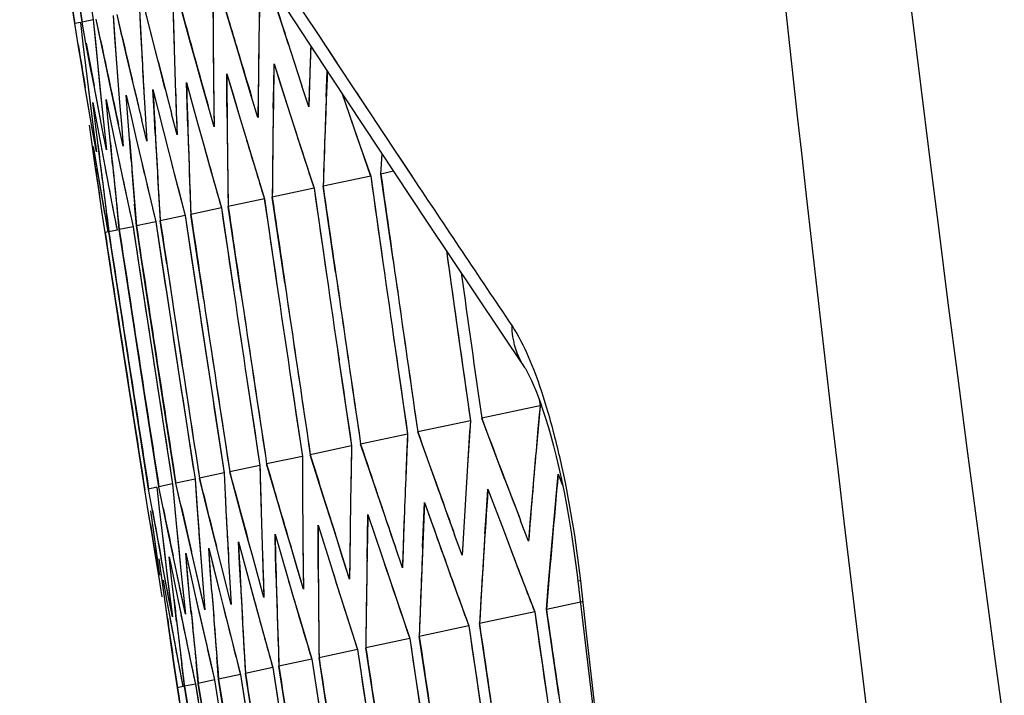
# Model space of a CAD drawing. Header units: millimetres. Extents: x 0 to 420, y 0 to 297.
# Tile 101 of 139: x 280.97 to 283.11, y 183.28 to 184.75. Entities that reach past the tile are written whole.
import ezdxf

# ---------------------------------------------------------------- set-up
doc = ezdxf.new("R2010")
doc.units = ezdxf.units.MM
doc.header["$LTSCALE"] = 23.1
doc.header["$PDMODE"] = 3
doc.header["$PDSIZE"] = 0.3125
doc.layers.get('0').update_dxf_attribs({"linetype": 'CONTINUOUS'})
doc.layers.get('Defpoints').update_dxf_attribs({"linetype": 'CONTINUOUS'})
for name, color, linetype in [('06___PRT_ALL_SURFS', 7, 'CONTINUOUS'), ('DIM_PILOTEES', 7, 'CONTINUOUS'), ('LAY0001', 7, 'CONTINUOUS')]:
    doc.layers.add(name, color=color, linetype=linetype)
doc.styles.get("Standard").update_dxf_attribs({"font": 'txt', "width": 0.7})
doc.dimstyles.new('DIMSTYLE_8', dxfattribs={"dimtxt": 2.5, "dimasz": 3.5, "dimexe": 2, "dimexo": 0, "dimgap": 2.5, "dimtad": 1, "dimdsep": 46, "dimtxsty": 'Standard', "dimblk": '_FILLED', "dimblk1": '_FILLED', "dimblk2": '_FILLED', "dimcen": 0.09, "dimazin": 2, "dimtp": 0.5, "dimtm": 0.5, "dimtfac": 1, "dimtofl": 0, "dimtmove": 0, "dimatfit": 3, "dimldrblk": '_FILLED', "dimfxl": 0, "dimtolj": 1, "dimarcsym": 0})

# ---------------------------------------------------------------- blocks, each defined once
blk = doc.blocks.new('_FILLED')
at = {"color": 0, "linetype": 'ByBlock'}
blk.add_solid([(0, 0), (-1, 0.14286), (-1, -0.14286)], dxfattribs=at)
blk = doc.blocks.new('*D15')
at = {"layer": 'Defpoints', "color": 0, "linetype": 'Continuous'}
for p in [(251.4334, 253.1331), (302.5299, 202.0365), (251.4334, 150.94), (353.6265, 150.94)]:
    blk.add_point(p, dxfattribs=at)
at = {"layer": 'DIM_PILOTEES', "color": 0, "linetype": 'Continuous', "lineweight": -2}
for p, q in [((251.4334, 150.94), (252.8476, 152.3542)), ((353.6265, 150.94), (352.2123, 152.3542))]:
    blk.add_line(p, q, dxfattribs=at)
blk.add_arc((302.5299, 202.0365), 72.2614, 317.775406, 222.224594, dxfattribs=at)
at = {"layer": 'DIM_PILOTEES', "color": 0, "linetype": 'Continuous', "lineweight": -2, "xscale": 3.5, "yscale": 3.5, "zscale": 3.5}
for p, rotation in [((251.4334, 150.94), 313.6122967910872), ((353.6265, 150.94), 226.3877032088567)]:
    blk.add_blockref('_FILLED', p, dxfattribs=dict(at, rotation=rotation))
at = {"layer": 'DIM_PILOTEES', "color": 0, "linetype": 'Continuous', "insert": (305.9941, 280.0544), "char_height": 2.5, "width": 14.285714, "attachment_point": 2, "rotation": 357.4576, "line_spacing_factor": 0.9}
blk.add_mtext('\\A1;{\\ftxt;\\W0.0001;\\H0.0001;\\~}{\\ftxt;\\W3.1428571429;\\H2.5; }{\\ftxt;\\W0.0001;\\H0.0001;\\~}{\\ftxt;\\W0.0001;\\H0.0001;\\~}{\\ftxt;\\W0.6666666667;\\H2.5; }{\\ftxt;\\W0.0001;\\H0.0001;\\~}', dxfattribs=at)

msp = doc.modelspace()

# ---------------------------------------------------------------- linework, layer by layer
at = {"color": 7, "linetype": 'Continuous'}
for p, q in [((281.4514, 184.922), (281.6467, 184.6242)), ((281.0872, 184.7431), (281.0732, 184.8366)), ((281.1031, 184.7465), (281.0892, 184.84)), ((281.1137, 184.8452), (281.1276, 184.7517)), ((281.5377, 184.7427), (281.5088, 184.8328)), ((281.4311, 184.7201), (281.4041, 184.8105)), ((281.551, 184.8191), (281.6153, 184.7213)), ((281.3394, 184.7006), (281.3144, 184.7914)), ((281.1705, 184.7609), (281.174, 184.7135)), ((281.2005, 184.671), (281.1792, 184.7627)), ((281.2282, 184.7731), (281.2306, 184.7256)), ((281.2626, 184.6842), (281.2394, 184.7755)), ((281.0994, 184.7457), (281.0872, 184.7431)), ((281.0948, 184.6967), (281.0872, 184.7431)), ((281.0994, 184.7457), (281.105, 184.6989)), ((281.1276, 184.7517), (281.1031, 184.7465)), ((281.1117, 184.7003), (281.1031, 184.7465)), ((281.1276, 184.7517), (281.1321, 184.7046)), ((281.1531, 184.661), (281.1338, 184.7531)), ((281.5522, 184.6976), (281.5377, 184.7427)), ((281.4447, 184.6748), (281.4311, 184.7201)), ((281.6153, 184.7213), (281.6572, 184.6581)), ((281.6153, 184.7213), (281.6563, 184.6591)), ((281.1025, 184.6502), (281.0948, 184.6967)), ((281.105, 184.6989), (281.1106, 184.6519)), ((281.1204, 184.654), (281.1117, 184.7003)), ((281.1321, 184.7046), (281.1367, 184.6575)), ((281.174, 184.7135), (281.1775, 184.6662)), ((281.3521, 184.6551), (281.3394, 184.7006)), ((281.2743, 184.6386), (281.2626, 184.6842)), ((281.4584, 184.6295), (281.4447, 184.6748)), ((281.6008, 184.6942), (281.5996, 184.6595)), ((281.1292, 184.6077), (281.1204, 184.654)), ((281.1367, 184.6575), (281.1462, 184.5631)), ((281.1629, 184.6149), (281.1531, 184.661)), ((281.1775, 184.6662), (281.1849, 184.5713)), ((281.2112, 184.6252), (281.2005, 184.671)), ((281.3648, 184.6096), (281.3521, 184.6551)), ((281.5201, 184.6073), (281.521, 184.6555)), ((281.521, 184.6555), (281.5353, 184.6105)), ((281.5996, 184.6595), (281.5979, 184.6108)), ((281.6563, 184.6591), (281.6989, 184.5946)), ((281.1102, 184.6037), (281.1025, 184.6502)), ((281.1106, 184.6519), (281.1222, 184.558)), ((281.2835, 184.6029), (281.2743, 184.6386)), ((281.4185, 184.5857), (281.4183, 184.6337)), ((281.4183, 184.6337), (281.4317, 184.5885)), ((281.487, 184.6355), (281.4865, 184.5871)), ((281.6346, 184.5835), (281.6368, 184.6393)), ((281.3318, 184.5672), (281.3305, 184.615)), ((281.3305, 184.615), (281.3429, 184.5696)), ((281.3893, 184.6148), (281.3899, 184.5666)), ((281.4722, 184.5841), (281.4584, 184.6295)), ((281.5353, 184.6105), (281.5496, 184.5654)), ((281.5979, 184.6108), (281.5964, 184.5622)), ((281.1181, 184.5571), (281.1102, 184.6037)), ((281.1381, 184.5614), (281.1292, 184.6077)), ((281.2599, 184.552), (281.2575, 184.5995)), ((281.2575, 184.5995), (281.2689, 184.5539)), ((281.3064, 184.5972), (281.3081, 184.5492)), ((281.3777, 184.564), (281.3648, 184.6096)), ((281.5193, 184.559), (281.5201, 184.6073)), ((281.5964, 184.5622), (281.5816, 184.6074)), ((281.6693, 184.5901), (281.6845, 184.5459)), ((281.6989, 184.5946), (281.7218, 184.56)), ((281.7003, 184.593), (281.7232, 184.5584)), ((281.1267, 184.5717), (281.1352, 184.5255)), ((281.1323, 184.5248), (281.1267, 184.5717)), ((281.1601, 184.5308), (281.1556, 184.5779)), ((281.1556, 184.5779), (281.1651, 184.5318)), ((281.1849, 184.5713), (281.1888, 184.5239)), ((281.2027, 184.5398), (281.1992, 184.5871)), ((281.1992, 184.5871), (281.2097, 184.5413)), ((281.2383, 184.5827), (281.2411, 184.535)), ((281.3333, 184.5194), (281.3318, 184.5672)), ((281.3429, 184.5696), (281.3554, 184.5241)), ((281.4189, 184.5376), (281.4185, 184.5857)), ((281.4317, 184.5885), (281.4451, 184.5432)), ((281.486, 184.5387), (281.4722, 184.5841)), ((281.4865, 184.5871), (281.486, 184.5387)), ((281.1261, 184.5105), (281.1181, 184.5571)), ((281.1222, 184.558), (281.1281, 184.511)), ((281.1471, 184.515), (281.1381, 184.5614)), ((281.1462, 184.5631), (281.1511, 184.5159)), ((281.2624, 184.5044), (281.2599, 184.552)), ((281.2689, 184.5539), (281.2805, 184.5082)), ((281.3099, 184.5013), (281.2979, 184.5471)), ((281.3081, 184.5492), (281.3099, 184.5013)), ((281.3906, 184.5184), (281.3777, 184.564)), ((281.3899, 184.5666), (281.3906, 184.5184)), ((281.5496, 184.5654), (281.5641, 184.5203)), ((281.6845, 184.5459), (281.6999, 184.501)), ((281.7218, 184.56), (281.7887, 184.4591)), ((281.1379, 184.4779), (281.1323, 184.5248)), ((281.1352, 184.5255), (281.1439, 184.4792)), ((281.1648, 184.4836), (281.1601, 184.5308)), ((281.1651, 184.5318), (281.1748, 184.4857)), ((281.2062, 184.4924), (281.2027, 184.5398)), ((281.2097, 184.5413), (281.2203, 184.4954)), ((281.244, 184.4873), (281.233, 184.5333)), ((281.2411, 184.535), (281.244, 184.4873)), ((281.4451, 184.5432), (281.4586, 184.4979)), ((281.1257, 184.4753), (281.119, 184.522)), ((281.1342, 184.4639), (281.1261, 184.5105)), ((281.1281, 184.511), (281.1342, 184.4639)), ((281.1561, 184.4686), (281.1471, 184.515)), ((281.1511, 184.5159), (281.1561, 184.4686)), ((281.1927, 184.4764), (281.1827, 184.5226)), ((281.1888, 184.5239), (281.1927, 184.4764)), ((281.2805, 184.5082), (281.2921, 184.4625)), ((281.3554, 184.5241), (281.368, 184.4786)), ((281.5641, 184.5203), (281.5786, 184.4752)), ((281.1748, 184.4857), (281.1845, 184.4396)), ((281.2203, 184.4954), (281.231, 184.4495)), ((281.4586, 184.4979), (281.4723, 184.4526)), ((281.6999, 184.501), (281.7312, 184.411)), ((281.1394, 184.3818), (281.1257, 184.4753)), ((281.1276, 184.4757), (281.1353, 184.4292)), ((281.1439, 184.4792), (281.1526, 184.4329)), ((281.2921, 184.4625), (281.3039, 184.4168)), ((281.368, 184.4786), (281.3807, 184.4331)), ((281.5786, 184.4752), (281.608, 184.3848)), ((281.1845, 184.4396), (281.1943, 184.3935)), ((281.231, 184.4495), (281.2417, 184.4036)), ((281.4723, 184.4526), (281.4998, 184.3618)), ((281.7535, 184.4157), (281.7559, 184.4594)), ((281.7887, 184.4591), (281.8222, 184.4088)), ((281.7895, 184.4582), (281.8213, 184.4101)), ((281.1353, 184.4292), (281.1432, 184.3826)), ((281.1526, 184.4329), (281.1614, 184.3865)), ((281.3807, 184.4331), (281.4063, 184.3419)), ((281.781, 184.4216), (281.7535, 184.4157)), ((281.2417, 184.4036), (281.2526, 184.3576)), ((281.3039, 184.4168), (281.3276, 184.3252)), ((281.7312, 184.411), (281.6278, 184.389)), ((281.78, 184.2286), (281.7535, 184.4157)), ((281.1463, 184.335), (281.1394, 184.3818)), ((281.1432, 184.3826), (281.1511, 184.336)), ((281.1614, 184.3865), (281.1703, 184.3401)), ((281.1943, 184.3935), (281.2041, 184.3473)), ((281.608, 184.3848), (281.5171, 184.3655)), ((281.6548, 184.202), (281.6278, 184.389)), ((281.2526, 184.3576), (281.2635, 184.3116)), ((281.4998, 184.3618), (281.4211, 184.3451)), ((281.5444, 184.1785), (281.5171, 184.3655)), ((281.1534, 184.2882), (281.1463, 184.335)), ((281.1615, 184.2899), (281.1554, 184.3369)), ((281.1703, 184.3401), (281.1793, 184.2937)), ((281.1842, 184.2947), (281.1792, 184.342)), ((281.2041, 184.3473), (281.2141, 184.3011)), ((281.2215, 184.3026), (281.2175, 184.3501)), ((281.4063, 184.3419), (281.3399, 184.3278)), ((281.4488, 184.1582), (281.4211, 184.3451)), ((281.2635, 184.3116), (281.2215, 184.3026)), ((281.2635, 184.3116), (281.2776, 184.2182)), ((281.3276, 184.3252), (281.2734, 184.3137)), ((281.2874, 184.2203), (281.2734, 184.3137)), ((281.3276, 184.3252), (281.3416, 184.2318)), ((281.3539, 184.2344), (281.3399, 184.3278)), ((281.1793, 184.2937), (281.1534, 184.2882)), ((281.1757, 184.1965), (281.1615, 184.2899)), ((281.2141, 184.3011), (281.1842, 184.2947)), ((281.1984, 184.2013), (281.1842, 184.2947)), ((281.2141, 184.3011), (281.2283, 184.2077)), ((281.2356, 184.2093), (281.2215, 184.3026)), ((281.1766, 184.1363), (281.1534, 184.2882)), ((281.896, 184.2487), (281.9216, 184.0659)), ((281.3416, 184.2318), (281.3838, 183.9516)), ((281.3679, 184.141), (281.3539, 184.2344)), ((281.2283, 184.2077), (281.2425, 184.1143)), ((281.2785, 183.9292), (281.2356, 184.2093)), ((281.2189, 183.9165), (281.1757, 184.1965)), ((281.2415, 183.9213), (281.1984, 184.2013)), ((281.2254, 183.8214), (281.1766, 184.1363)), ((281.2425, 184.1143), (281.2856, 183.8342)), ((281.9216, 184.0659), (281.9482, 183.8787)), ((281.7845, 184.0367), (281.8115, 183.8496)), ((281.6622, 184.0107), (281.6897, 183.8237)), ((281.462, 183.9682), (281.4902, 183.7813)), ((281.5548, 183.9879), (281.5826, 183.801)), ((281.3838, 183.9516), (281.4123, 183.7648)), ((281.2929, 183.8358), (281.2785, 183.9292)), ((282.0978, 183.9249), (282.0998, 183.9109)), ((281.2334, 183.8232), (281.2189, 183.9165)), ((281.2559, 183.8279), (281.2415, 183.9213)), ((282.1026, 183.9115), (281.9728, 183.8839)), ((282.0064, 183.7949), (281.9728, 183.8839)), ((281.9482, 183.8787), (281.8336, 183.8543)), ((281.8115, 183.8496), (281.7093, 183.8279)), ((281.8655, 183.7649), (281.8336, 183.8543)), ((281.24, 183.7281), (281.2254, 183.8214)), ((281.248, 183.7298), (281.2334, 183.8232)), ((281.2704, 183.7346), (281.2559, 183.8279)), ((281.2856, 183.8342), (281.3001, 183.7409)), ((281.3073, 183.7424), (281.2929, 183.8358)), ((281.6897, 183.8237), (281.5997, 183.8046)), ((281.7393, 183.7381), (281.7093, 183.8279)), ((281.5826, 183.801), (281.5048, 183.7844)), ((281.6279, 183.7144), (281.5997, 183.8046)), ((281.4902, 183.7813), (281.4245, 183.7674)), ((281.5312, 183.6938), (281.5048, 183.7844)), ((282.0234, 183.7503), (282.0064, 183.7949)), ((281.4123, 183.7648), (281.3587, 183.7534)), ((281.3813, 183.662), (281.3587, 183.7534)), ((281.4123, 183.7648), (281.4146, 183.7172)), ((281.449, 183.6764), (281.4245, 183.7674)), ((281.8815, 183.7201), (281.8655, 183.7649)), ((282.087, 183.7669), (282.0827, 183.7147)), ((282.1347, 183.7134), (282.1392, 183.7624)), ((282.1392, 183.7624), (282.1488, 183.7382)), ((281.2656, 183.7336), (281.248, 183.7298)), ((281.2656, 183.7336), (281.2711, 183.6867)), ((281.3001, 183.7409), (281.2704, 183.7346)), ((281.2892, 183.6424), (281.2704, 183.7346)), ((281.3001, 183.7409), (281.3045, 183.6938)), ((281.349, 183.7513), (281.3073, 183.7424)), ((281.328, 183.6507), (281.3073, 183.7424)), ((281.349, 183.7513), (281.3523, 183.7039)), ((281.7545, 183.6931), (281.7393, 183.7381)), ((281.2473, 183.6816), (281.24, 183.7281)), ((281.2564, 183.6835), (281.248, 183.7298)), ((281.6422, 183.6693), (281.6279, 183.7144)), ((281.983, 183.6812), (281.9864, 183.7299)), ((281.9864, 183.7299), (282.0199, 183.6409)), ((282.0827, 183.7147), (282.0747, 183.6163)), ((282.1303, 183.6644), (282.1347, 183.7134)), ((281.3045, 183.6938), (281.309, 183.6466)), ((281.5445, 183.6485), (281.5312, 183.6938)), ((281.8463, 183.6521), (281.8484, 183.7006)), ((281.8484, 183.7006), (281.8643, 183.6559)), ((281.2548, 183.6351), (281.2473, 183.6816)), ((281.2521, 183.6826), (281.2586, 183.6359)), ((281.2648, 183.6372), (281.2564, 183.6835)), ((281.2711, 183.6867), (281.2766, 183.6397)), ((281.4613, 183.6308), (281.449, 183.6764)), ((281.6565, 183.6241), (281.6422, 183.6693)), ((281.7243, 183.6262), (281.7253, 183.6745)), ((281.7253, 183.6745), (281.7553, 183.5846)), ((281.9358, 183.6834), (281.9302, 183.5856)), ((281.9798, 183.6324), (281.983, 183.6812)), ((281.309, 183.6466), (281.3182, 183.5522)), ((281.3491, 183.5587), (281.328, 183.6507)), ((281.4042, 183.5705), (281.3813, 183.662)), ((281.5579, 183.6031), (281.5445, 183.6485)), ((281.617, 183.6034), (281.6169, 183.6514)), ((281.6169, 183.6514), (281.645, 183.5612)), ((281.8037, 183.6554), (281.802, 183.6067)), ((281.8442, 183.6035), (281.8463, 183.6521)), ((282.0747, 183.6163), (282.0575, 183.661)), ((282.1219, 183.5662), (282.1303, 183.6644)), ((281.27, 183.5419), (281.2548, 183.6351)), ((281.2586, 183.6359), (281.2719, 183.5423)), ((281.282, 183.5445), (281.2648, 183.6372)), ((281.2766, 183.6397), (281.2879, 183.5457)), ((281.3084, 183.5501), (281.2892, 183.6424)), ((281.4738, 183.5852), (281.4613, 183.6308)), ((281.5242, 183.5836), (281.523, 183.6315)), ((281.523, 183.6315), (281.5493, 183.5409)), ((281.6864, 183.6304), (281.6858, 183.582)), ((281.7233, 183.5778), (281.7243, 183.6262)), ((281.9302, 183.5856), (281.9138, 183.6305)), ((282.0199, 183.6409), (282.0368, 183.5963)), ((281.446, 183.567), (281.4438, 183.6146)), ((281.4438, 183.6146), (281.4682, 183.5236)), ((281.5713, 183.5577), (281.5579, 183.6031)), ((281.5838, 183.6086), (281.5843, 183.5604)), ((281.6171, 183.5553), (281.617, 183.6034)), ((281.6709, 183.5788), (281.6565, 183.6241)), ((281.8004, 183.558), (281.785, 183.6031)), ((281.802, 183.6067), (281.8004, 183.558)), ((281.2926, 183.5825), (281.3019, 183.5364)), ((281.2979, 183.5355), (281.2926, 183.5825)), ((281.3329, 183.543), (281.3286, 183.5901)), ((281.3286, 183.5901), (281.3388, 183.5442)), ((281.3822, 183.5535), (281.3789, 183.6008)), ((281.3789, 183.6008), (281.3902, 183.5552)), ((281.4864, 183.5396), (281.4738, 183.5852)), ((281.4957, 183.5899), (281.4973, 183.5419)), ((281.5255, 183.5358), (281.5242, 183.5836)), ((281.6858, 183.582), (281.6854, 183.5336)), ((281.7553, 183.5846), (281.7704, 183.5397)), ((282.0368, 183.5963), (282.0538, 183.5517)), ((281.2774, 183.5312), (281.271, 183.5779)), ((281.363, 183.5617), (281.3667, 183.5142)), ((281.4159, 183.5246), (281.4042, 183.5705)), ((281.4221, 183.5742), (281.4248, 183.5265)), ((281.4483, 183.5194), (281.446, 183.567)), ((281.5843, 183.5604), (281.5849, 183.5122)), ((281.645, 183.5612), (281.6592, 183.516)), ((281.6854, 183.5336), (281.6709, 183.5788)), ((281.8962, 183.5664), (281.9123, 183.5216)), ((282.1138, 183.4678), (282.1219, 183.5662)), ((281.2778, 183.4953), (281.27, 183.5419)), ((281.2907, 183.498), (281.282, 183.5445)), ((281.2879, 183.5457), (281.2937, 183.4987)), ((281.3181, 183.5039), (281.3084, 183.5501)), ((281.3182, 183.5522), (281.323, 183.5049)), ((281.3373, 183.4958), (281.3329, 183.543)), ((281.3388, 183.5442), (281.3492, 183.4983)), ((281.3598, 183.5127), (281.3491, 183.5587)), ((281.3856, 183.5061), (281.3822, 183.5535)), ((281.3902, 183.5552), (281.4015, 183.5094)), ((281.499, 183.494), (281.4864, 183.5396)), ((281.4973, 183.5419), (281.499, 183.494)), ((281.5493, 183.5409), (281.5626, 183.4955)), ((281.5849, 183.5122), (281.5713, 183.5577)), ((281.7704, 183.5397), (281.7856, 183.4947)), ((282.0538, 183.5517), (282.0881, 183.4623)), ((281.2838, 183.4844), (281.2774, 183.5312)), ((281.2793, 183.5316), (281.2878, 183.4853)), ((281.3034, 183.4886), (281.2979, 183.5355)), ((281.3019, 183.5364), (281.3113, 183.4903)), ((281.4276, 183.4788), (281.4159, 183.5246)), ((281.4248, 183.5265), (281.4276, 183.4788)), ((281.4682, 183.5236), (281.4806, 183.4781)), ((281.9123, 183.5216), (281.9448, 183.4319)), ((282.1875, 183.5302), (282.182, 183.5296)), ((281.2996, 183.4516), (281.2907, 183.498)), ((281.2937, 183.4987), (281.2996, 183.4516)), ((281.3279, 183.4576), (281.3181, 183.5039)), ((281.323, 183.5049), (281.3279, 183.4576)), ((281.3404, 183.4638), (281.3373, 183.4958)), ((281.3492, 183.4983), (281.3573, 183.4628)), ((281.3705, 183.4667), (281.3598, 183.5127)), ((281.3667, 183.5142), (281.3705, 183.4667)), ((281.4015, 183.5094), (281.4102, 183.4745)), ((281.6592, 183.516), (281.6735, 183.4709)), ((281.297, 183.3908), (281.2838, 183.4844)), ((281.2878, 183.4853), (281.294, 183.4514)), ((281.3113, 183.4903), (281.3208, 183.4441)), ((281.4102, 183.4745), (281.4244, 183.4179)), ((281.4102, 183.4745), (281.4244, 183.4179)), ((281.4806, 183.4781), (281.493, 183.4325)), ((281.5626, 183.4955), (281.576, 183.4501)), ((281.7856, 183.4947), (281.8162, 183.4046)), ((282.1916, 183.4843), (282.1138, 183.4678)), ((281.3573, 183.4628), (281.3703, 183.4064)), ((281.6735, 183.4709), (281.7023, 183.3803)), ((282.0881, 183.4623), (281.968, 183.4368)), ((282.1408, 183.2808), (282.1138, 183.4678)), ((281.294, 183.4514), (281.305, 183.3925)), ((281.3208, 183.4441), (281.3304, 183.3979)), ((281.493, 183.4325), (281.5181, 183.3412)), ((281.576, 183.4501), (281.603, 183.3592)), ((281.9448, 183.4319), (281.837, 183.409)), ((281.9955, 183.2499), (281.968, 183.4368)), ((281.4244, 183.4179), (281.436, 183.3721)), ((281.3038, 183.344), (281.297, 183.3908)), ((281.305, 183.3925), (281.3137, 183.3461)), ((281.3304, 183.3979), (281.3401, 183.3517)), ((281.3703, 183.4064), (281.3809, 183.3604)), ((281.8162, 183.4046), (281.7206, 183.3842)), ((281.8649, 183.2221), (281.837, 183.409)), ((281.436, 183.3721), (281.4477, 183.3262)), ((281.7023, 183.3803), (281.6188, 183.3626)), ((281.749, 183.1975), (281.7206, 183.3842)), ((281.3137, 183.3461), (281.3225, 183.2996)), ((281.3261, 183.3004), (281.3203, 183.3475)), ((281.3401, 183.3517), (281.3499, 183.3054)), ((281.356, 183.3067), (281.3512, 183.354)), ((281.3809, 183.3604), (281.3916, 183.3143)), ((281.4001, 183.3161), (281.3964, 183.3637)), ((281.603, 183.3592), (281.5315, 183.344)), ((281.6475, 183.1759), (281.6188, 183.3626)), ((281.3106, 183.2971), (281.3038, 183.344)), ((281.4477, 183.3262), (281.4001, 183.3161)), ((281.4477, 183.3262), (281.4624, 183.2329)), ((281.5181, 183.3412), (281.4586, 183.3286)), ((281.4733, 183.2353), (281.4586, 183.3286)), ((281.546, 183.2507), (281.5315, 183.344)), ((281.3499, 183.3054), (281.3261, 183.3004)), ((281.3499, 183.3054), (281.3647, 183.2122)), ((281.3916, 183.3143), (281.356, 183.3067)), ((281.3708, 183.2135), (281.356, 183.3067)), ((281.3916, 183.3143), (281.4064, 183.2211)), ((281.4149, 183.2229), (281.4001, 183.3161)), ((281.3225, 183.2996), (281.3106, 183.2971)), ((281.3255, 183.2039), (281.3106, 183.2971)), ((281.341, 183.2072), (281.3261, 183.3004))]:
    msp.add_line(p, q, dxfattribs=at)
for points in [[(281.1367, 184.6575), (281.1414, 184.6103), (281.1462, 184.5631)], [(281.1775, 184.6662), (281.1812, 184.6188), (281.1849, 184.5713)], [(281.1106, 184.6519), (281.1164, 184.605), (281.1222, 184.558)], [(281.6467, 184.6242), (281.8528, 184.3131), (282.066, 183.9948)], [(281.1394, 184.3818), (281.1325, 184.4286), (281.1257, 184.4753)], [(281.2254, 183.8214), (281.2109, 183.9148), (281.1964, 184.0081), (281.182, 184.1015)], [(282.066, 183.9948), (282.0678, 183.992), (282.0703, 183.9877), (282.0734, 183.9819), (282.0771, 183.9747), (282.0812, 183.9661), (282.0856, 183.956), (282.0904, 183.9445), (282.0954, 183.9316), (282.1006, 183.9173), (282.106, 183.9015), (282.1116, 183.8844), (282.1172, 183.8657), (282.123, 183.8456), (282.1288, 183.824), (282.1347, 183.8009), (282.1405, 183.7763), (282.1463, 183.7505), (282.1519, 183.7234), (282.1574, 183.6953), (282.1626, 183.6661), (282.1676, 183.6361), (282.1722, 183.6055), (282.1765, 183.5743), (282.1805, 183.5428), (282.182, 183.5296)], [(282.0827, 183.7147), (282.0786, 183.6655), (282.0747, 183.6163)], [(281.9358, 183.6834), (281.9329, 183.6345), (281.9302, 183.5856)], [(281.309, 183.6466), (281.3135, 183.5994), (281.3182, 183.5522)], [(282.1219, 183.5662), (282.1261, 183.6153), (282.1303, 183.6644)], [(281.27, 183.5419), (281.2624, 183.5885), (281.2548, 183.6351)], [(281.2586, 183.6359), (281.2652, 183.5891), (281.2719, 183.5423)], [(281.2766, 183.6397), (281.2822, 183.5927), (281.2879, 183.5457)], [(282.1138, 183.4678), (282.1178, 183.517), (282.1219, 183.5662)], [(282.182, 183.5296), (282.3551, 182.0731), (282.5489, 180.6036), (282.7612, 179.1382), (282.992, 177.6771), (283.2413, 176.2207), (283.509, 174.7691), (283.7951, 173.3226), (284.0995, 171.8814), (284.4221, 170.4458), (284.751, 169.0645)], [(281.297, 183.3908), (281.2904, 183.4376), (281.2838, 183.4844)]]:
    msp.add_lwpolyline(points, dxfattribs=at)
for centre, radius, start, end in [((305.0527, 184.3596), 23.5674, 178.85922, 179.3291), ((305.1457, 184.8868), 23.7579, 180.19221, 180.65598), ((305.2742, 185.4229), 23.982, 181.51588, 181.97329), ((305.4538, 185.9707), 24.2552, 182.94252, 183.28053), ((310.8027, 194.1582), 30.7424, 197.92283, 198.09976), ((307.855, 190.297), 27.2902, 192.01746, 192.21567), ((308.3737, 191.0097), 27.9028, 193.22724, 193.42115), ((308.9549, 191.7573), 28.5814, 194.49634, 194.61196), ((305.0881, 183.6735), 23.4711, 177.77801, 178.25299), ((305.1539, 184.1936), 23.6375, 179.11426, 179.58331), ((305.2557, 184.7213), 23.8376, 180.44141, 180.90424), ((305.5651, 185.8064), 24.3376, 183.06664, 183.51632), ((305.3929, 185.2583), 24.071, 181.759, 182.21537), ((305.9932, 186.9402), 24.9497, 185.65068, 185.9776), ((305.7538, 186.3657), 24.6189, 184.3639, 184.69609), ((306.2666, 187.5307), 25.3135, 186.9267, 187.24822), ((429.0401, 205.2096), 148.7699, 188.036483, 188.182075), ((346.7487, 227.616), 77.9892, 213.642861, 213.92825), ((429.0846, 205.5695), 148.9903, 188.17449, 188.319845), ((429.1345, 205.888), 149.1958, 188.295672, 188.440809), ((429.1837, 206.1643), 149.38, 188.400178, 188.54512), ((429.0702, 205.1497), 148.7686, 188.084234, 188.22985), ((429.2759, 206.5897), 149.6795, 188.595807, 188.776602), ((429.2708, 206.5606), 149.6602, 188.584846, 188.765666), ((429.1087, 205.5161), 148.9864, 188.224989, 188.370367), ((429.0522, 204.7439), 148.5513, 187.949003, 188.072317), ((429.1538, 205.8411), 149.1905, 188.3489, 188.494058), ((429.2406, 206.3642), 149.5334, 188.54679, 188.691583), ((429.1992, 206.124), 149.3743, 188.456123, 188.601084), ((305.288, 181.7921), 23.2848, 174.77915, 175.13478), ((305.2841, 182.2977), 23.3894, 176.12419, 176.60342), ((305.3109, 182.8075), 23.5224, 177.46082, 177.93438), ((305.3738, 183.3229), 23.6894, 178.78852, 179.25611), ((305.4725, 183.8455), 23.8899, 180.10677, 180.56813), ((305.6064, 184.3771), 24.1236, 181.41515, 181.87001), ((313.3692, 195.6913), 33.5432, 200.85399, 201.01723), ((305.7914, 184.9202), 24.4065, 182.8253, 183.16132), ((312.594, 194.7522), 32.6338, 199.75856, 199.92588), ((305.9967, 185.4753), 24.7079, 184.11109, 184.44192), ((311.8543, 193.8523), 31.7681, 198.65039, 198.82184), ((312.4921, 194.5345), 32.5024, 199.5544, 199.72192), ((305.3604, 182.1207), 23.4294, 176.30071, 176.77978), ((305.3938, 182.6301), 23.5697, 177.63291, 178.10622), ((305.4633, 183.1452), 23.7439, 178.95596, 179.42321), ((305.5683, 183.6679), 23.9514, 180.26936, 180.73028), ((305.8835, 184.7425), 24.4658, 182.86558, 183.31315), ((305.7085, 184.1997), 24.1921, 181.57269, 182.02704), ((396.3825, 196.371), 114.9147, 186.41572, 193.746072), ((306.0748, 185.2964), 24.754, 184.14761, 184.47816), ((306.5937, 186.4499), 25.4631, 186.67862, 186.99837), ((306.3306, 185.8666), 25.1054, 185.49225, 185.74388), ((429.2149, 204.6116), 148.6391, 188.18015, 188.325846), ((429.2163, 205.0309), 148.847, 188.343571, 188.489038), ((429.233, 205.4096), 149.0501, 188.489916, 188.635163), ((429.2581, 205.7471), 149.2413, 188.619388, 188.764431), ((429.286, 206.0428), 149.4149, 188.732165, 188.877024), ((429.3126, 206.296), 149.5665, 188.828397, 188.973097)]:
    msp.add_arc(centre, radius, start, end, dxfattribs=at)
for points, knots in [([(282.0382, 184.086), (282.042, 184.0803), (282.0587, 184.0532), (282.0719, 184.0241), (282.0813, 184.001)], [0, 0, 0, 0, 0.214836, 1, 1, 1, 1]), ([(282.0382, 184.086), (282.0382, 184.0778), (282.0407, 184.0459), (282.0526, 184.0146), (282.066, 183.9948)], [0, 0, 0, 0, 0.254821, 1, 1, 1, 1]), ([(282.0813, 184.001), (282.0938, 183.9701), (282.1169, 183.9015), (282.157, 183.7452), (282.1775, 183.6186), (282.1875, 183.5302)], [0, 0, 0, 0, 0.206269, 0.448773, 1, 1, 1, 1])]:
    msp.add_open_spline(points, degree=3, knots=knots, dxfattribs=at)
at = {"layer": '06___PRT_ALL_SURFS', "color": 7, "linetype": 'Continuous'}
msp.add_arc((395.8905, 198.6029), 113.8262, 184.56904, 194.85589, dxfattribs=at)
msp.add_open_spline([(282.2073, 189.5207), (282.3281, 187.8025), (282.9551, 180.944), (284.1642, 174.1371), (285.4063, 169.1248)], degree=3, knots=[0, 0, 0, 0, 0.250129, 1, 1, 1, 1], dxfattribs=at)
at = {"layer": 'LAY0001', "color": 7, "linetype": 'Continuous'}
for p, q in [((281.49, 184.8288), (281.4883, 184.7322)), ((281.3879, 184.8071), (281.3884, 184.711)), ((281.3006, 184.7885), (281.3033, 184.6929)), ((281.1705, 184.7609), (281.1775, 184.6662)), ((281.1898, 184.7169), (281.1792, 184.7627)), ((281.2282, 184.7731), (281.2331, 184.678)), ((281.0948, 184.6967), (281.0872, 184.7431)), ((281.0994, 184.7457), (281.105, 184.6989)), ((281.1117, 184.7003), (281.1031, 184.7465)), ((281.1276, 184.7517), (281.1367, 184.6575)), ((281.1434, 184.707), (281.1338, 184.7531)), ((281.105, 184.6989), (281.1106, 184.6519)), ((281.1367, 184.6575), (281.1414, 184.6103)), ((281.1775, 184.6662), (281.1812, 184.6188)), ((281.521, 184.6555), (281.5496, 184.5654)), ((281.1106, 184.6519), (281.1164, 184.605)), ((281.4183, 184.6337), (281.4451, 184.5432)), ((281.1414, 184.6103), (281.1448, 184.5768)), ((281.1701, 184.581), (281.1629, 184.6149)), ((281.1812, 184.6188), (281.1849, 184.5713)), ((281.2191, 184.5918), (281.2112, 184.6252)), ((281.3305, 184.615), (281.3429, 184.5696)), ((281.116, 184.5699), (281.1102, 184.6037)), ((281.1164, 184.605), (281.1206, 184.571)), ((281.1358, 184.5735), (281.1292, 184.6077)), ((281.2575, 184.5995), (281.2689, 184.5539)), ((281.5964, 184.5622), (281.5816, 184.6074)), ((281.6693, 184.5901), (281.6845, 184.5459)), ((281.1261, 184.5105), (281.116, 184.5699)), ((281.1206, 184.571), (281.1281, 184.511)), ((281.1267, 184.5717), (281.1352, 184.5255)), ((281.1323, 184.5248), (281.1267, 184.5717)), ((281.1471, 184.515), (281.1358, 184.5735)), ((281.1448, 184.5768), (281.1511, 184.5159)), ((281.1601, 184.5308), (281.1556, 184.5779)), ((281.1556, 184.5779), (281.1651, 184.5318)), ((281.1827, 184.5226), (281.1701, 184.581)), ((281.1849, 184.5713), (281.1888, 184.5239)), ((281.2027, 184.5398), (281.1992, 184.5871)), ((281.1992, 184.5871), (281.2097, 184.5413)), ((281.3429, 184.5696), (281.3554, 184.5241)), ((281.486, 184.5387), (281.4722, 184.5841)), ((281.2689, 184.5539), (281.2805, 184.5082)), ((281.3099, 184.5013), (281.2979, 184.5471)), ((281.3906, 184.5184), (281.3777, 184.564)), ((281.5496, 184.5654), (281.5641, 184.5203)), ((281.1379, 184.4779), (281.1323, 184.5248)), ((281.1352, 184.5255), (281.1439, 184.4792)), ((281.1648, 184.4836), (281.1601, 184.5308)), ((281.1651, 184.5318), (281.1748, 184.4857)), ((281.2062, 184.4924), (281.2027, 184.5398)), ((281.2097, 184.5413), (281.2203, 184.4954)), ((281.244, 184.4873), (281.233, 184.5333)), ((281.4451, 184.5432), (281.4586, 184.4979)), ((281.1257, 184.4753), (281.119, 184.522)), ((281.1342, 184.4639), (281.1261, 184.5105)), ((281.1281, 184.511), (281.1342, 184.4639)), ((281.1561, 184.4686), (281.1471, 184.515)), ((281.1511, 184.5159), (281.1561, 184.4686)), ((281.1927, 184.4764), (281.1827, 184.5226)), ((281.1888, 184.5239), (281.1927, 184.4764)), ((281.2805, 184.5082), (281.2921, 184.4625)), ((281.3554, 184.5241), (281.368, 184.4786)), ((281.1695, 184.4364), (281.1648, 184.4836)), ((281.1748, 184.4857), (281.1845, 184.4396)), ((281.2099, 184.445), (281.2062, 184.4924)), ((281.2203, 184.4954), (281.231, 184.4495)), ((281.1325, 184.4286), (281.1257, 184.4753)), ((281.1297, 184.4632), (281.1353, 184.4292)), ((281.1437, 184.4309), (281.1379, 184.4779)), ((281.1439, 184.4792), (281.1526, 184.4329)), ((281.7535, 184.4157), (281.7559, 184.4594)), ((281.7312, 184.411), (281.7577, 184.2238)), ((281.608, 184.3848), (281.635, 184.1978)), ((281.1463, 184.335), (281.1409, 184.3715)), ((281.4998, 184.3618), (281.5271, 184.1748)), ((281.1534, 184.2882), (281.1463, 184.335)), ((281.4063, 184.3419), (281.434, 184.155)), ((281.2635, 184.3116), (281.2918, 184.1248)), ((281.3276, 184.3252), (281.3556, 184.1384)), ((282.0978, 183.9249), (282.0998, 183.9109)), ((282.0998, 183.9109), (282.091, 183.8128)), ((281.9482, 183.8787), (281.9418, 183.7811)), ((281.8115, 183.8496), (281.8074, 183.7526)), ((281.6897, 183.8237), (281.6879, 183.7271)), ((281.5826, 183.801), (281.583, 183.7048)), ((281.4902, 183.7813), (281.4927, 183.6857)), ((281.4123, 183.7648), (281.417, 183.6696)), ((282.1392, 183.7624), (282.1488, 183.7382)), ((281.2656, 183.7336), (281.2711, 183.6867)), ((281.2798, 183.6885), (281.2704, 183.7346)), ((281.3001, 183.7409), (281.309, 183.6466)), ((281.3176, 183.6966), (281.3073, 183.7424)), ((281.349, 183.7513), (281.3558, 183.6565)), ((281.2473, 183.6816), (281.24, 183.7281)), ((281.2564, 183.6835), (281.248, 183.7298)), ((281.9864, 183.7299), (282.0199, 183.6409)), ((281.8484, 183.7006), (281.8802, 183.6112)), ((281.2518, 183.6537), (281.2473, 183.6816)), ((281.2521, 183.6826), (281.2586, 183.6359)), ((281.2711, 183.6867), (281.2766, 183.6397)), ((281.7253, 183.6745), (281.7553, 183.5846)), ((281.309, 183.6466), (281.3146, 183.5887)), ((281.3558, 183.6565), (281.363, 183.5617)), ((281.6169, 183.6514), (281.645, 183.5612)), ((282.0747, 183.6163), (282.0575, 183.661)), ((281.2586, 183.6359), (281.2669, 183.5773)), ((281.2766, 183.6397), (281.2822, 183.5927)), ((281.523, 183.6315), (281.5493, 183.5409)), ((281.9302, 183.5856), (281.9138, 183.6305)), ((282.0199, 183.6409), (282.0368, 183.5963)), ((281.4042, 183.5705), (281.3955, 183.605)), ((281.4438, 183.6146), (281.4682, 183.5236)), ((281.4738, 183.5852), (281.4642, 183.6202)), ((281.5849, 183.5122), (281.5579, 183.6031)), ((281.6854, 183.5336), (281.6565, 183.6241)), ((281.8004, 183.558), (281.785, 183.6031)), ((281.8802, 183.6112), (281.8962, 183.5664)), ((281.2822, 183.5927), (281.2879, 183.5457)), ((281.2926, 183.5825), (281.3019, 183.5364)), ((281.2979, 183.5355), (281.2926, 183.5825)), ((281.3084, 183.5501), (281.3012, 183.5843)), ((281.3146, 183.5887), (281.3182, 183.5522)), ((281.3373, 183.4958), (281.3286, 183.5901)), ((281.3286, 183.5901), (281.3492, 183.4983)), ((281.3491, 183.5587), (281.3412, 183.593)), ((281.3856, 183.5061), (281.3789, 183.6008)), ((281.3789, 183.6008), (281.4015, 183.5094)), ((281.499, 183.494), (281.4738, 183.5852)), ((281.27, 183.5419), (281.2644, 183.5764)), ((281.2774, 183.5312), (281.271, 183.5779)), ((281.282, 183.5445), (281.2756, 183.5787)), ((281.363, 183.5617), (281.3705, 183.4667)), ((281.4276, 183.4788), (281.4042, 183.5705)), ((281.2996, 183.4516), (281.282, 183.5445)), ((281.2879, 183.5457), (281.2996, 183.4516)), ((281.3279, 183.4576), (281.3084, 183.5501)), ((281.3182, 183.5522), (281.3279, 183.4576)), ((281.3705, 183.4667), (281.3491, 183.5587)), ((281.2838, 183.4844), (281.2774, 183.5312)), ((281.2793, 183.5316), (281.2878, 183.4853)), ((281.3034, 183.4886), (281.2979, 183.5355)), ((281.3019, 183.5364), (281.3113, 183.4903)), ((281.4682, 183.5236), (281.4778, 183.4882)), ((281.3409, 183.4588), (281.3373, 183.4958)), ((281.3492, 183.4983), (281.3571, 183.4636)), ((281.4015, 183.5094), (281.4102, 183.4745)), ((281.2888, 183.4491), (281.2838, 183.4844)), ((281.2878, 183.4853), (281.2942, 183.4506)), ((281.3089, 183.4416), (281.3034, 183.4886)), ((281.3113, 183.4903), (281.3185, 183.4557)), ((282.0881, 183.4623), (282.1151, 183.2753)), ((281.9448, 183.4319), (281.9723, 183.245)), ((281.8162, 183.4046), (281.8442, 183.2177)), ((281.7023, 183.3803), (281.7308, 183.1936)), ((281.603, 183.3592), (281.6318, 183.1726)), ((281.4477, 183.3262), (281.4771, 183.1397)), ((281.5181, 183.3412), (281.5472, 183.1546)), ((281.3916, 183.3143), (281.4212, 183.1278))]:
    msp.add_line(p, q, dxfattribs=at)
for points in [[(281.49, 184.8288), (281.4891, 184.7805), (281.4883, 184.7322)], [(281.3879, 184.8071), (281.3881, 184.759), (281.3884, 184.711)], [(281.3006, 184.7885), (281.3019, 184.7407), (281.3033, 184.6929)], [(281.1705, 184.7609), (281.174, 184.7135), (281.1775, 184.6662)], [(281.2282, 184.7731), (281.2306, 184.7256), (281.2331, 184.678)], [(281.1276, 184.7517), (281.1321, 184.7046), (281.1367, 184.6575)], [(282.0998, 183.9109), (282.0953, 183.8619), (282.091, 183.8128)], [(281.9482, 183.8787), (281.9449, 183.8299), (281.9418, 183.7811)], [(281.8115, 183.8496), (281.8094, 183.8011), (281.8074, 183.7526)], [(281.6897, 183.8237), (281.6887, 183.7754), (281.6879, 183.7271)], [(281.5826, 183.801), (281.5828, 183.7529), (281.583, 183.7048)], [(281.4902, 183.7813), (281.4914, 183.7335), (281.4927, 183.6857)], [(281.4123, 183.7648), (281.4146, 183.7172), (281.417, 183.6696)], [(281.3001, 183.7409), (281.3045, 183.6938), (281.309, 183.6466)], [(281.349, 183.7513), (281.3523, 183.7039), (281.3558, 183.6565)], [(281.3558, 183.6565), (281.3593, 183.6091), (281.363, 183.5617)], [(281.3373, 183.4958), (281.3329, 183.543), (281.3286, 183.5901)], [(281.3856, 183.5061), (281.3822, 183.5535), (281.3789, 183.6008)], [(281.363, 183.5617), (281.3667, 183.5142), (281.3705, 183.4667)], [(281.2879, 183.5457), (281.2937, 183.4987), (281.2996, 183.4516)], [(281.3182, 183.5522), (281.323, 183.5049), (281.3279, 183.4576)]]:
    msp.add_lwpolyline(points, dxfattribs=at)
for centre, radius, start, end in [((429.2601, 206.8984), 149.8201, 188.28724, 188.504049), ((429.2505, 206.8513), 149.7873, 188.269499, 188.48636), ((310.6064, 194.0947), 30.536, 197.65661, 197.92293), ((309.9558, 193.2665), 29.7775, 196.49736, 196.76996), ((309.3397, 192.4711), 29.0585, 195.32432, 195.60326), ((308.7586, 191.7068), 28.3787, 194.13716, 194.42249), ((305.0966, 184.359), 23.6112, 179.09423, 179.56384), ((306.8191, 188.9305), 26.0704, 189.34613, 189.55334), ((307.2578, 189.5886), 26.5991, 190.58992, 190.79286), ((307.7332, 190.271), 27.1657, 191.81879, 192.01745), ((308.2448, 190.9794), 27.7703, 193.03286, 193.22724), ((305.1965, 184.8872), 23.8088, 180.42419, 180.88761), ((310.8027, 194.1582), 30.7424, 197.92283, 198.09976), ((305.5024, 185.9734), 24.3039, 183.05534, 183.50565), ((305.332, 185.4248), 24.0398, 181.74469, 182.20167), ((310.1432, 193.3229), 29.9732, 196.76986, 196.95098), ((305.0446, 183.8379), 23.4594, 177.90814, 178.23073), ((309.5182, 192.5209), 29.2438, 195.60316, 195.78852), ((305.1321, 184.1938), 23.6156, 178.87971, 179.58349), ((308.9282, 191.7504), 28.5538, 194.42239, 194.61201), ((305.2303, 184.721), 23.8122, 180.20993, 180.90445), ((305.0775, 183.6738), 23.4605, 177.64147, 178.25307), ((305.3641, 185.2573), 24.0422, 181.53073, 182.21559), ((308.3973, 191.0153), 27.927, 193.29762, 193.4211), ((305.5329, 185.8045), 24.3053, 182.84168, 183.51656), ((311.5825, 194.8198), 31.614, 198.96423, 199.22301), ((310.886, 193.95), 30.8009, 197.82742, 198.09243), ((310.224, 193.1155), 30.0284, 196.67723, 196.94854), ((309.0049, 191.5445), 28.6034, 194.33512, 194.61922), ((309.5968, 192.3142), 29.2961, 195.51325, 195.79093), ((307.9283, 190.0926), 27.3347, 191.9353, 192.2323), ((305.79, 186.3686), 24.6552, 184.4747, 184.80668), ((308.4486, 190.8046), 27.9497, 193.14255, 193.43309), ((306.5787, 188.1395), 25.7154, 188.29711, 188.42573), ((306.9968, 188.7458), 26.2192, 189.47605, 189.78595), ((306.3095, 187.5361), 25.3566, 187.03396, 187.35522), ((307.4442, 189.407), 26.758, 190.71317, 191.01663), ((306.0327, 186.9443), 24.9894, 185.75973, 186.08641), ((429.0519, 205.1471), 148.7502, 188.01142, 188.229857), ((429.0926, 205.5137), 148.9702, 188.152294, 188.370374), ((429.1399, 205.839), 149.1764, 188.276316, 188.494064), ((429.1875, 206.1222), 149.3625, 188.383638, 188.601089), ((429.2667, 206.56), 149.656, 188.548681, 188.765668), ((429.2308, 206.3627), 149.5234, 188.474391, 188.691587), ((429.3191, 206.8911), 149.8716, 188.673499, 188.890147), ((429.3106, 206.8242), 149.8299, 188.648187, 188.8649), ((429.297, 206.7356), 149.7726, 188.61479, 188.831594), ((429.2934, 206.7138), 149.7583, 188.606593, 188.823419), ((429.3213, 206.9148), 149.8857, 188.682542, 188.899167), ((429.0492, 204.8148), 148.5834, 187.956118, 188.100225), ((429.076, 205.2147), 148.8062, 188.109283, 188.254858), ((429.1161, 205.5741), 149.0222, 188.247172, 188.392511), ((429.0522, 204.7439), 148.5513, 187.949003, 188.072317), ((429.1616, 205.892), 149.2232, 188.368244, 188.513367), ((429.2066, 206.1677), 149.4032, 188.472652, 188.617583), ((429.2798, 206.5903), 149.6835, 188.631967, 188.7766), ((429.247, 206.4006), 149.5576, 188.560525, 188.705292), ((313.2319, 195.6388), 33.3963, 200.60859, 201.01765), ((312.4627, 194.7049), 32.4942, 199.50705, 199.9263), ((311.7288, 193.8098), 31.6356, 198.39268, 198.82226), ((310.9906, 192.9391), 30.7776, 197.26483, 197.61711), ((305.3173, 181.7896), 23.3142, 175.02147, 175.50602), ((310.3301, 192.1172), 30.0055, 196.12341, 196.48415), ((305.3147, 182.2958), 23.4201, 176.36383, 176.84295), ((309.091, 190.5639), 28.5564, 193.79777, 194.10447), ((309.6777, 191.3207), 29.2455, 194.96777, 195.26637), ((305.3521, 181.6163), 23.3119, 174.71773, 175.44451), ((305.3487, 182.8061), 23.5603, 177.69765, 178.17101), ((305.4188, 183.3222), 23.7344, 179.02239, 179.4897), ((305.3454, 182.1216), 23.4143, 176.06123, 176.77991), ((308.5727, 189.8436), 27.9396, 192.70972, 192.92748), ((305.5244, 183.8459), 23.9418, 180.33754, 180.79854), ((305.3752, 182.6307), 23.5511, 177.39627, 178.10637), ((307.5771, 188.4666), 26.7518, 190.29945, 190.52766), ((308.0566, 189.1422), 27.3266, 191.51216, 191.73532), ((305.841, 184.9228), 24.4561, 182.93746, 183.38512), ((305.6653, 184.3789), 24.1825, 181.64269, 182.09712), ((305.4411, 183.1455), 23.7217, 178.72231, 179.42339), ((307.1507, 187.8175), 26.2314, 189.13341, 189.30431), ((305.5426, 183.6676), 23.9257, 180.03884, 180.73049), ((305.6793, 184.1988), 24.1629, 181.34543, 182.02727), ((305.8509, 184.7407), 24.4332, 182.64167, 183.31339), ((311.926, 193.6979), 31.8206, 198.5313, 198.87363), ((313.4928, 195.5543), 33.6522, 200.81433, 201.05855), ((311.2196, 192.8355), 30.9946, 197.41083, 197.76154), ((312.7125, 194.6136), 32.7366, 199.72203, 199.97237), ((310.5493, 192.0082), 30.2109, 196.27662, 196.63581), ((306.0932, 185.2978), 24.7724, 184.14771, 184.5883), ((309.3442, 190.4586), 28.7938, 194.03747, 194.3417), ((309.9437, 191.2221), 29.4978, 195.19979, 195.49591), ((308.2551, 189.0188), 27.5052, 191.66914, 191.98883), ((306.3527, 185.8688), 25.1277, 185.50366, 185.85219), ((308.7813, 189.7248), 28.1298, 192.86065, 193.17276), ((429.2361, 204.5394), 148.6236, 188.150751, 188.369339), ((306.9455, 187.0578), 25.9092, 188.00644, 188.34594), ((307.7659, 188.339), 26.9193, 190.46277, 190.7897), ((306.637, 186.4552), 25.5068, 186.78529, 187.10479), ((429.2324, 204.9652), 148.8297, 188.317088, 188.535333), ((429.2451, 205.3507), 149.0322, 188.466311, 188.684225), ((429.2672, 205.6949), 149.2238, 188.598629, 188.816233), ((429.2929, 205.9974), 149.3987, 188.714223, 188.931548), ((429.3398, 206.4751), 149.6817, 188.895835, 189.112712), ((429.3181, 206.2576), 149.5524, 188.813249, 189.03033), ((429.3681, 206.7994), 149.8711, 189.01893, 189.235509), ((429.3669, 206.7813), 149.8609, 189.012066, 189.228661), ((429.3563, 206.6497), 149.7848, 188.962082, 189.178797), ((429.3734, 206.9159), 149.9348, 189.063407, 189.279886), ((429.3721, 206.87), 149.9104, 189.045834, 189.262351)]:
    msp.add_arc(centre, radius, start, end, dxfattribs=at)

# ---------------------------------------------------------------- dimensions: what is measured, and where the dimension line sits
at = {"layer": 'DIM_PILOTEES', "color": 2, "linetype": 'Continuous'}
dim = msp.add_angular_dim_3p(base=(251.4334, 253.1331), center=(302.5299, 202.0365), p1=(353.6265, 150.94), p2=(251.4334, 150.94), text='{\\ftxt;\\W0.0001;\\H0.0001;\\~}{\\ftxt;\\W3.1428571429;\\H2.5; }{\\ftxt;\\W0.0001;\\H0.0001;\\~}{\\ftxt;\\W0.0001;\\H0.0001;\\~}{\\ftxt;\\W0.6666666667;\\H2.5; }{\\ftxt;\\W0.0001;\\H0.0001;\\~}', dimstyle='DIMSTYLE_8', dxfattribs=at)
dim.commit()
dim.dimension.update_dxf_attribs({"geometry": '*D15', "text_midpoint": (305.7353, 274.2269), "dimtype": 165})

doc.saveas('drawing.dxf')
